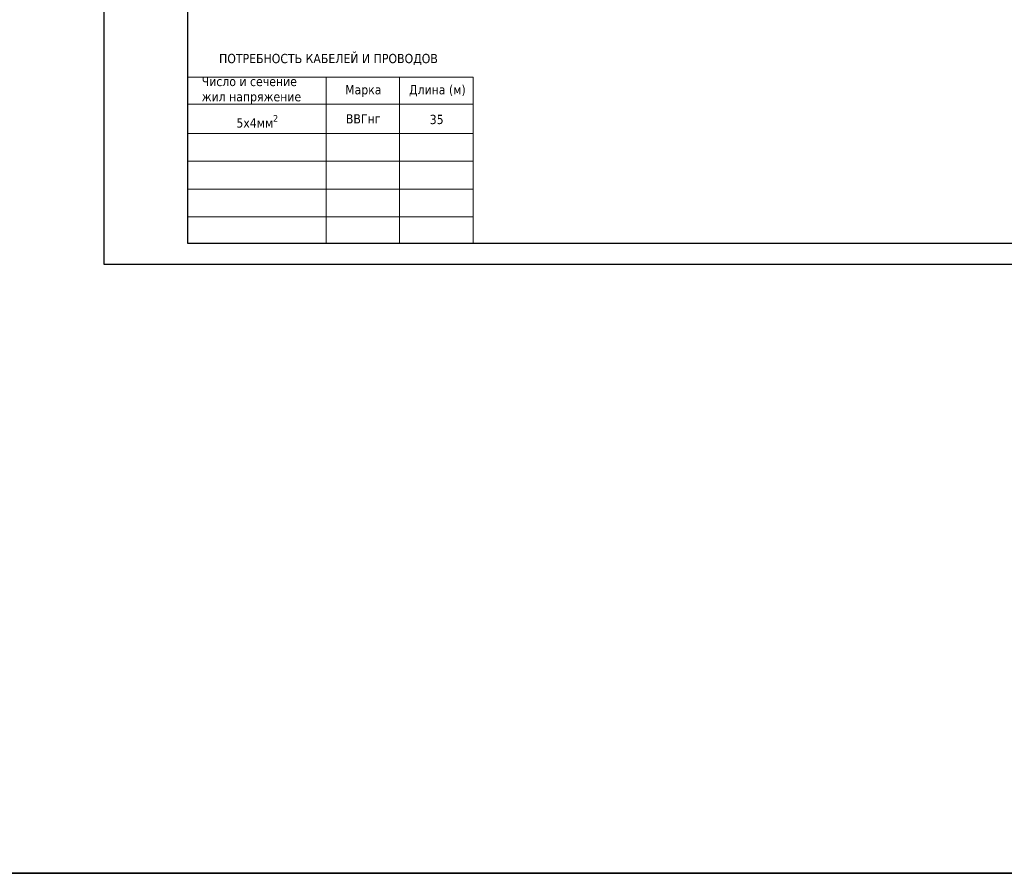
# Model space of a CAD drawing. Header units: millimetres. Extents: x 1114507 to 93926427, y 174473 to 817039.
# Tile 3 of 256: x 1219910 to 1243410, y 741235 to 761601. Entities that reach past the tile are written whole.
import ezdxf

# ---------------------------------------------------------------- set-up
doc = ezdxf.new("R2010")
doc.units = ezdxf.units.MM
doc.layers.add('(002) Рамка', color=7, linetype='Continuous')
doc.layers.add('text', color=1, linetype='Continuous', lineweight=13)
doc.layers.add('СИЛОВЫЕ СЕТИ', color=250, linetype='Continuous', lineweight=30)
doc.styles.add('tahoma', font='tahoma.ttf')
doc.styles.add('WMF-Times New Roman0', font='times.ttf')

# ---------------------------------------------------------------- blocks, each defined once
blk = doc.blocks.new('dhyjfyuk')
at = {"style": 'WMF-Times New Roman0'}
for s, insert, char_height, width, attachment_point in [('\\pi924.63548;{\\fISOCPEUR|b0|i1|c0|p34;Samarqand viloyati Toyloq tumani "\\fISOCPEUR|b0|i1|c204|p34;Хо\\fISOCPEUR|b0|i1|c0|p34;n\\fISOCPEUR|b0|i1|c204|p34;с\\fISOCPEUR|b0|i1|c0|p34;h\\fISOCPEUR|b0|i1|c204|p34;о\\fISOCPEUR|b0|i1|c0|p34;rb\\fISOCPEUR|b0|i1|c204|p34;о\\fISOCPEUR|b0|i1|c0|p34;g\'" \\fISOCPEUR|b0|i1|c204|p34;М\\fISOCPEUR|b0|i1|c0|p34;FY dagi 11-son \\P\\pi16770.62033;maktabni rekonstruksiya qilish. \\P\\pi11200.3173;(360 o\'quvchi o\'rinli qo\'shimcha bino qurish).}', (4415422, -1193420), 1400, 60812.6, 4), ('\\pi12888.864;{\\fTimes New Roman|b1|i0|c204|p18;\\C0;MCHJ\\P\\pi2815.884;\\C1;"PARVIZ  PROEKT  SERVIS"\\C0;\\P\\pi9383.364;Samarqand sh.\\C256; }', (4448452, -1205594), 1200, 29788.7, 1)]:
    blk.add_mtext(s, dxfattribs=dict(at, insert=insert, char_height=char_height, width=width, attachment_point=attachment_point))

msp = doc.modelspace()

# ---------------------------------------------------------------- linework, layer by layer
at = {"color": 0, "lineweight": 35, "ltscale": 100}
msp.add_lwpolyline([(1114507.2, 817038.9), (2439942.4, 817038.9), (2439942.4, 741234.8), (1114507.2, 741234.8)], close=True, dxfattribs=at)
at = {"color": 5, "lineweight": 30, "elevation": 0}
msp.add_lwpolyline([(1263422.7, 756271.4), (1263422.7, 784974.3), (1223917, 784974.3), (1223917, 756271.4)], close=True, dxfattribs=at)
at = {"layer": 'Defpoints', "color": 3, "linetype": 'ByBlock', "elevation": 0}
msp.add_lwpolyline([(1221918.2, 785474), (1221918.2, 755771.7), (1263922.4, 755771.7), (1263922.4, 785474)], dxfattribs=at)
at = {"layer": 'text', "color": 0}
for p, q in [((1223917, 760233.3, 0), (1230734.6, 760233.3, 0)), ((1227221, 760233.3, 0), (1227221, 756271.4, 0)), ((1228977.8, 760233.3, 0), (1228977.8, 756271.4, 0)), ((1230734.6, 760233.3, 0), (1230734.6, 756271.4, 0)), ((1223917, 759588.9, 0), (1230734.6, 759588.9, 0)), ((1223917, 758885.2, 0), (1230734.6, 758885.2, 0)), ((1223917, 758222.3, 0), (1230734.6, 758222.3, 0)), ((1223917, 757559.4, 0), (1230734.6, 757559.4, 0)), ((1223917, 756896.4, 0), (1230734.6, 756896.4, 0))]:
    msp.add_line(p, q, dxfattribs=at)
at = {"layer": 'text', "color": 0, "elevation": 0}
msp.add_lwpolyline([(1230734.6, 760233.3), (1230734.6, 756271.4)], dxfattribs=at)

# ---------------------------------------------------------------- block references
at = {"layer": '(002) Рамка', "lineweight": 50, "xscale": 0.1999999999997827, "yscale": 0.1999999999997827, "zscale": 0.1999999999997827}
msp.add_blockref('dhyjfyuk', (321235.3, 998676.5, 0), dxfattribs=at)

# ---------------------------------------------------------------- texts
at = {"layer": 'СИЛОВЫЕ СЕТИ', "lineweight": 25, "style": 'tahoma'}
for s, height, p in [('ПОТРЕБНОСТЬ КАБЕЛЕЙ И ПРОВОДОВ', 221.054, (1224668.2, 760564.3, 0)), ('Число и сечение', 221.054, (1224254.2, 760016.9, 0)), ('Марка', 221.05, (1227676.9, 759820.1, 0)), ('Длина (м)', 221.05, (1229201.6, 759820.1, 0)), ('жил напряжение', 221.054, (1224254.2, 759653.2, 0)), ('ВВГнг', 221.05, (1227695.1, 759125.7, 0)), ('35', 221.05, (1229695.6, 759110.5, 0))]:
    msp.add_text(s, height=height, dxfattribs=at).set_placement(p)
at = {"layer": 'СИЛОВЫЕ СЕТИ', "lineweight": 25, "insert": (1225578.6, 759173.3, 0), "char_height": 221.054, "width": 1747.322, "attachment_point": 5, "style": 'tahoma'}
msp.add_mtext('\\A1;5х4мм{\\H0.7x;\\S2^ ;}', dxfattribs=at)

doc.saveas('drawing.dxf')
